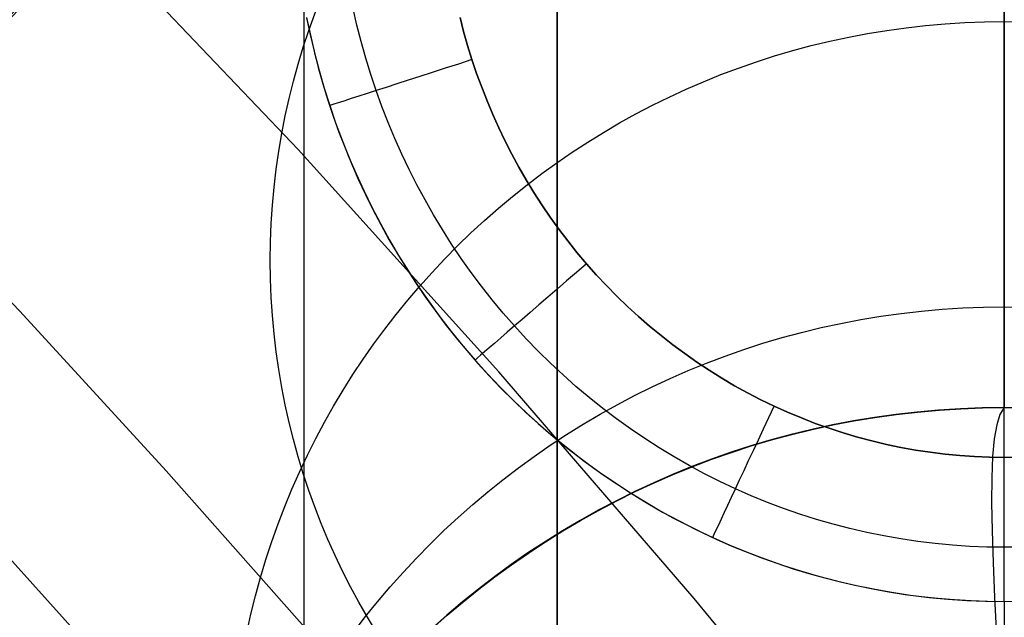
# Model space of a CAD drawing. Extents: x 35614 to 36526, y 4034 to 4838.
# Tile 75 of 79: x 36325 to 36345, y 4644 to 4656. Entities that reach past the tile are written whole.
import ezdxf

# ---------------------------------------------------------------- set-up
doc = ezdxf.new("R2010")
doc.units = 0
doc.layers.add('PREDEFINITO', color=7, linetype='CONTINUOUS')

msp = doc.modelspace()

# ---------------------------------------------------------------- linework, layer by layer
at = {"layer": 'PREDEFINITO'}
for p, q in [((36336.07254989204, 4577.855695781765, 78.32870817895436), (36336.07254989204, 4777.941739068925, 78.32870817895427)), ((36345.00051024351, 4646.796440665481, -506.3226600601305), (36345.0005102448, 4670.126007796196, -506.3227801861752)), ((36330.90336453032, 4652.943514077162, -208.4422948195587), (36326.03235336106, 4658.06201734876, -208.4419382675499)), ((36331.02319999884, 4655.437810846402, 180.2872628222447), (36331.02319999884, 4657.539769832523, 180.7168267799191)), ((36331.02319999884, 4655.437810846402, 180.2872628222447), (36331.02319999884, 4657.539769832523, 180.7168267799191)), ((36345.00050912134, 4657.521014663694, -431.9028312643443), (36345.00050912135, 4655.500811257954, -418.9060317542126)), ((36332.07738932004, 4655.430783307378, -505.5232795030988), (36332.00160621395, 4655.762550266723, -505.5164366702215)), ((36331.02319999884, 4653.35674986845, 179.8165135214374), (36331.02319999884, 4655.437810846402, 180.2872628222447)), ((36331.02319999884, 4653.35674986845, 179.8165135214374), (36331.02319999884, 4655.437810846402, 180.2872628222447)), ((36331.0725706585, 4655.582584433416, -503.5307574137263), (36331.14717263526, 4655.227201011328, -503.5508037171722)), ((36331.07280671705, 4655.57576166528, -503.5154203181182), (36331.14261579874, 4655.243066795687, -503.5343355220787)), ((36332.16120421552, 4655.100710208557, -505.5300652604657), (36332.07738932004, 4655.430783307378, -505.5232795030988)), ((36334.20745431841, 4655.300596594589, -506.3228197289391), (36334.13495271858, 4655.582953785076, -506.3228219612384)), ((36334.13495271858, 4655.582953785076, -506.3228219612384), (36334.20745431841, 4655.300596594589, -506.3228197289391)), ((36345.00050912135, 4655.500811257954, -418.9060317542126), (36345.00050912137, 4653.721859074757, -405.8804782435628)), ((36331.14261579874, 4655.243066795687, -503.5343355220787), (36331.21994657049, 4654.912415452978, -503.5531345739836)), ((36331.14717263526, 4655.227201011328, -503.5508037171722), (36331.23055565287, 4654.873336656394, -503.570743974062)), ((36334.28690990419, 4655.019807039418, -506.3228174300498), (36334.20745431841, 4655.300596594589, -506.3228197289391)), ((36334.20745431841, 4655.300596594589, -506.3228197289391), (36334.28690990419, 4655.019807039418, -506.3228174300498)), ((36332.25304768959, 4654.77253486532, -505.5367899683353), (36332.16120421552, 4655.100710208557, -505.5300652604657)), ((36334.37332963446, 4654.740765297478, -506.3228150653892), (36334.28690990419, 4655.019807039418, -506.3228174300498)), ((36334.28690990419, 4655.019807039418, -506.3228174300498), (36334.37332963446, 4654.740765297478, -506.3228150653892)), ((36331.21994657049, 4654.912415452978, -503.5531345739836), (36331.30474858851, 4654.583939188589, -503.5718099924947)), ((36331.23055565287, 4654.873336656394, -503.570743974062), (36331.3227314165, 4654.521216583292, -503.5905654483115)), ((36332.3529165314, 4654.446461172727, -505.5434496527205), (36332.25304768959, 4654.77253486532, -505.5367899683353)), ((36334.46671106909, 4654.463652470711, -506.3228126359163), (36334.37332963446, 4654.740765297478, -506.3228150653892)), ((36334.37332963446, 4654.740765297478, -506.3228150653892), (36334.46671106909, 4654.463652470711, -506.3228126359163)), ((36331.30474858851, 4654.583939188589, -503.5718099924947), (36331.39697140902, 4654.257769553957, -503.5903542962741)), ((36331.3227314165, 4654.521216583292, -503.5905654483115), (36331.42371163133, 4654.171066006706, -503.6102554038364)), ((36332.46080753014, 4654.122693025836, -505.5500403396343), (36332.3529165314, 4654.446461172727, -505.5434496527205)), ((36334.56700137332, 4654.188653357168, -506.3228101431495), (36334.46671106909, 4654.463652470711, -506.3228126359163)), ((36334.46671106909, 4654.463652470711, -506.3228126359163), (36334.56700137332, 4654.188653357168, -506.3228101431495)), ((36331.39697140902, 4654.257769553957, -503.5903542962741), (36331.49656458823, 4653.934038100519, -503.6087600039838)), ((36331.42371163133, 4654.171066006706, -503.6102554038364), (36331.53350800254, 4653.823110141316, -503.6298011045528)), ((36332.57670420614, 4653.801434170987, -505.5565581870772), (36332.46080753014, 4654.122693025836, -505.5500403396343)), ((36334.67413511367, 4653.915953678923, -506.3228075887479), (36334.56700137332, 4654.188653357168, -506.3228101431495)), ((36334.56700137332, 4654.188653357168, -506.3228101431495), (36334.67413511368, 4653.915953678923, -506.3228075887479)), ((36331.49656458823, 4653.934038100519, -503.6087600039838), (36331.60347768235, 4653.612876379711, -503.6270196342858)), ((36334.78804685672, 4653.645739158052, -506.3228049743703), (36334.67413511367, 4653.915953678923, -506.3228075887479)), ((36334.67413511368, 4653.915953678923, -506.3228075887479), (36334.78804685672, 4653.645739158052, -506.3228049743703)), ((36331.53350800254, 4653.823110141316, -503.6298011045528), (36331.65211638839, 4653.477575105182, -503.6491899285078)), ((36332.70053700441, 4653.482887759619, -505.5629998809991), (36332.57670420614, 4653.801434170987, -505.5565581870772)), ((36334.90867116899, 4653.378195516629, -506.3228023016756), (36334.78804685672, 4653.645739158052, -506.3228049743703)), ((36334.78804685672, 4653.645739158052, -506.3228049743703), (36334.908671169, 4653.378195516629, -506.3228023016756)), ((36345.00050912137, 4653.721859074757, -405.8804782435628), (36345.00050912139, 4652.180963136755, -392.8261219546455)), ((36331.60347768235, 4653.612876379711, -503.6270196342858), (36331.7176602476, 4653.294415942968, -503.6451257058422)), ((36331.65211638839, 4653.477575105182, -503.6491899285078), (36331.77946925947, 4653.134690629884, -503.6684097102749)), ((36332.83222310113, 4653.167256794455, -505.5693622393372), (36332.70053700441, 4653.482887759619, -505.5629998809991)), ((36331.02319999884, 4651.296959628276, 179.3053309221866), (36331.02319999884, 4653.35674986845, 179.8165135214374)), ((36331.02319999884, 4651.296959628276, 179.3053309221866), (36331.02319999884, 4653.35674986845, 179.8165135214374)), ((36331.7176602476, 4653.294415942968, -503.6451257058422), (36331.8390618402, 4652.978788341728, -503.6630707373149)), ((36335.03594261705, 4653.11350847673, -506.3227995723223), (36334.90867116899, 4653.378195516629, -506.3228023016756)), ((36334.908671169, 4653.378195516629, -506.3228023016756), (36335.03594261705, 4653.11350847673, -506.3227995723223)), ((36331.77946925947, 4653.134690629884, -503.6684097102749), (36331.91548323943, 4652.794687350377, -503.6874483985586)), ((36332.97167967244, 4652.854744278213, -505.575642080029), (36332.83222310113, 4653.167256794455, -505.5693622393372)), ((36335.16979576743, 4652.851863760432, -506.3227967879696), (36335.03594261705, 4653.11350847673, -506.3227995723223)), ((36335.03594261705, 4653.11350847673, -506.3227995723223), (36335.16979576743, 4652.851863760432, -506.3227967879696)), ((36322.36235346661, 4652.849681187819, -137.0000000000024), (36325.3442150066, 4649.715731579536, -137.0000000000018)), ((36334.91280158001, 4648.506221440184, -208.4426002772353), (36330.90336453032, 4652.943514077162, -208.4422948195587)), ((36331.8390618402, 4652.978788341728, -503.6630707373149), (36331.96763201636, 4652.666125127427, -503.6808472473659)), ((36333.11882389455, 4652.545553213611, -505.5818362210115), (36332.97167967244, 4652.854744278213, -505.575642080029)), ((36335.31016518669, 4652.593447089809, -506.3227939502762), (36335.16979576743, 4652.851863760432, -506.3227967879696)), ((36335.16979576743, 4652.851863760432, -506.3227967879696), (36335.3101651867, 4652.593447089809, -506.3227939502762)), ((36331.91548323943, 4652.794687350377, -503.6874483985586), (36332.06007495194, 4652.457795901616, -503.7062939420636)), ((36331.96763201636, 4652.666125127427, -503.6808472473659), (36332.10332033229, 4652.356557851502, -503.6984477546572)), ((36332.06007495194, 4652.457795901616, -503.7062939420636), (36332.21316102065, 4652.124246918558, -503.7249342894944)), ((36333.2735729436, 4652.239886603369, -505.5879414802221), (36333.11882389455, 4652.545553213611, -505.5818362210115)), ((36335.45698544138, 4652.338444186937, -506.3227910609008), (36335.31016518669, 4652.593447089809, -506.3227939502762)), ((36335.3101651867, 4652.593447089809, -506.3227939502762), (36335.45698544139, 4652.338444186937, -506.3227910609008)), ((36332.10332033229, 4652.356557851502, -503.6984477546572), (36332.24607634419, 4652.050218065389, -503.7158647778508)), ((36335.61019109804, 4652.087040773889, -506.3227881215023), (36335.45698544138, 4652.338444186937, -506.3227910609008)), ((36335.45698544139, 4652.338444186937, -506.3227910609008), (36335.61019109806, 4652.087040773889, -506.3227881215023)), ((36332.21316102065, 4652.124246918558, -503.7249342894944), (36332.37465806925, 4651.794271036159, -503.7433573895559)), ((36333.43584399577, 4651.937947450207, -505.5939546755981), (36333.2735729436, 4652.239886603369, -505.5879414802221)), ((36335.76971672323, 4651.839422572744, -506.3227851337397), (36335.61019109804, 4652.087040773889, -506.3227881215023)), ((36335.61019109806, 4652.087040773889, -506.3227881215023), (36335.76971672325, 4651.839422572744, -506.3227851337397)), ((36345.00050912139, 4652.180963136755, -392.8261219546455), (36345.00050912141, 4650.875603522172, -379.747292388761)), ((36332.24607634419, 4652.050218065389, -503.7158647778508), (36332.39584960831, 4651.747237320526, -503.7330908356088)), ((36333.60555422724, 4651.639938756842, -505.5998726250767), (36333.43584399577, 4651.937947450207, -505.5939546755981)), ((36332.37465806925, 4651.794271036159, -503.7433573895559), (36332.54448272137, 4651.468098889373, -503.7615511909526)), ((36332.39584960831, 4651.747237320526, -503.7330908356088), (36332.55258968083, 4651.447747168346, -503.750118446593)), ((36335.9354968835, 4651.595775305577, -506.3227820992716), (36335.76971672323, 4651.839422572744, -506.3227851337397)), ((36335.76971672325, 4651.839422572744, -506.3227851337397), (36335.93549688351, 4651.595775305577, -506.3227820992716)), ((36333.78262081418, 4651.346063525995, -505.6056921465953), (36333.60555422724, 4651.639938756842, -505.5998726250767)), ((36336.10746614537, 4651.356284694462, -506.3227790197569), (36335.9354968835, 4651.595775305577, -506.3227820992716)), ((36335.93549688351, 4651.595775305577, -506.3227820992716), (36336.10746614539, 4651.356284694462, -506.3227790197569)), ((36331.02319999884, 4649.258804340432, 178.7544627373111), (36331.02319999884, 4651.296959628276, 179.3053309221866)), ((36331.02319999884, 4649.258804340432, 178.7544627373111), (36331.02319999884, 4651.296959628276, 179.3053309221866)), ((36332.54448272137, 4651.468098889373, -503.7615511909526), (36332.72255160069, 4651.14596111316, -503.7795036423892)), ((36332.55258968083, 4651.447747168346, -503.750118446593), (36332.71624611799, 4651.151879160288, -503.7669401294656)), ((36333.96696093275, 4651.056524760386, -505.611410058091), (36333.78262081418, 4651.346063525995, -505.6056921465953)), ((36336.28555907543, 4651.121136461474, -506.3227758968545), (36336.10746614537, 4651.356284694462, -506.3227790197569)), ((36336.10746614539, 4651.356284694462, -506.3227790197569), (36336.28555907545, 4651.121136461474, -506.3227758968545)), ((36332.71624611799, 4651.151879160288, -503.7669401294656), (36332.88676847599, 4650.859764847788, -503.7835484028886)), ((36332.72255160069, 4651.14596111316, -503.7795036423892), (36332.90878133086, 4650.828088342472, -503.7972026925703)), ((36336.4697102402, 4650.890516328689, -506.3227727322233), (36336.28555907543, 4651.121136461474, -506.3227758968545)), ((36336.28555907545, 4651.121136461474, -506.3227758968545), (36336.46971024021, 4650.890516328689, -506.3227727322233)), ((36334.15849175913, 4650.771525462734, -505.6170231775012), (36333.96696093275, 4651.056524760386, -505.611410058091)), ((36336.65985420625, 4650.664610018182, -506.3227695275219), (36336.4697102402, 4650.890516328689, -506.3227727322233)), ((36336.46971024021, 4650.890516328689, -506.3227727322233), (36336.65985420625, 4650.664610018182, -506.3227695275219)), ((36332.88676847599, 4650.859764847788, -503.7835484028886), (36333.06410631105, 4650.571535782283, -503.7999357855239)), ((36332.90878133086, 4650.828088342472, -503.7972026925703), (36333.10308853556, 4650.514711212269, -503.8146362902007)), ((36334.3571304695, 4650.491268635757, -505.6225283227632), (36334.15849175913, 4650.771525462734, -505.6170231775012)), ((36345.00050912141, 4650.875603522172, -379.747292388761), (36345.00050912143, 4649.803260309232, -366.6483190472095)), ((36333.06410631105, 4650.571535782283, -503.7999357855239), (36333.24820917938, 4650.287323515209, -503.8160947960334)), ((36333.10308853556, 4650.514711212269, -503.8146362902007), (36333.30538983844, 4650.206060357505, -503.8317923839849)), ((36334.56279424, 4650.215957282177, -505.6279223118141), (36334.3571304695, 4650.491268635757, -505.6225283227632)), ((36336.85591117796, 4650.443597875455, -506.3227662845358), (36336.65985420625, 4650.664610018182, -506.3227695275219)), ((36336.65985420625, 4650.664610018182, -506.3227695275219), (36336.85591117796, 4650.443597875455, -506.3227662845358)), ((36337.05774389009, 4650.227638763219, -506.3227630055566), (36336.85591117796, 4650.443597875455, -506.3227662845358)), ((36336.85591117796, 4650.443597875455, -506.3227662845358), (36337.05774389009, 4650.227638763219, -506.3227630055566)), ((36333.24820917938, 4650.287323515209, -503.8160947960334), (36333.43902663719, 4650.007259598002, -503.8320179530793)), ((36333.30538983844, 4650.206060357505, -503.8317923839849), (36333.51560186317, 4649.902366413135, -503.8486589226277)), ((36334.77540024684, 4649.945794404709, -505.6332019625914), (36334.56279424, 4650.215957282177, -505.6279223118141)), ((36337.26520071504, 4650.016886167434, -506.3227596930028), (36337.05774389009, 4650.227638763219, -506.3227630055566)), ((36337.05774389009, 4650.227638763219, -506.3227630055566), (36337.26520071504, 4650.016886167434, -506.3227596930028)), ((36333.43902663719, 4650.007259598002, -503.8320179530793), (36333.63650824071, 4649.731475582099, -503.8476977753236)), ((36333.51560186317, 4649.902366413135, -503.8486589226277), (36333.7336412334, 4649.603860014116, -503.8652238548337)), ((36334.99486566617, 4649.680983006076, -505.6383640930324), (36334.77540024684, 4649.945794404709, -505.6332019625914)), ((36337.47813002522, 4649.811493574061, -506.3227563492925), (36337.26520071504, 4650.016886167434, -506.3227596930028)), ((36337.26520071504, 4650.016886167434, -506.3227596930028), (36337.47813002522, 4649.811493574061, -506.3227563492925)), ((36328.27050304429, 4646.527172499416, -136.9999999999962), (36325.34421474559, 4649.715556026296, -136.999999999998)), ((36325.3442150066, 4649.715731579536, -137.0000000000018), (36328.27050330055, 4646.527344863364, -137.0000000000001)), ((36333.63650824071, 4649.731475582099, -503.8476977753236), (36333.84060354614, 4649.460103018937, -503.8631267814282)), ((36337.69638019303, 4649.611614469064, -506.322752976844), (36337.47813002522, 4649.811493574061, -506.3227563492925)), ((36337.47813002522, 4649.811493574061, -506.3227563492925), (36337.69638019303, 4649.611614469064, -506.322752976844)), ((36345.00050912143, 4649.803260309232, -366.6483190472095), (36345.00050912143, 4648.346202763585, -340.3793403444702)), ((36333.7336412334, 4649.603860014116, -503.8652238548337), (36333.95942457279, 4649.310771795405, -503.8814751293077)), ((36335.22110767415, 4649.421726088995, -505.643405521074), (36334.99486566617, 4649.680983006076, -505.6383640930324)), ((36337.91979959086, 4649.417402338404, -506.3227495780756), (36337.69638019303, 4649.611614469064, -506.322752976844)), ((36337.69638019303, 4649.611614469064, -506.322752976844), (36337.91979959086, 4649.417402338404, -506.3227495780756)), ((36333.84060354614, 4649.460103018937, -503.8631267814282), (36334.05126210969, 4649.19327345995, -503.878297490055)), ((36335.45402838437, 4649.168220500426, -505.6483232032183), (36335.22110767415, 4649.421726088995, -505.643405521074)), ((36338.14823659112, 4649.229010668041, -506.3227461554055), (36337.91979959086, 4649.417402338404, -506.3227495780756)), ((36337.91979959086, 4649.417402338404, -506.3227495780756), (36338.14823659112, 4649.229010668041, -506.3227461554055)), ((36331.02319999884, 4647.242639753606, 178.16465234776), (36331.02319999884, 4649.258804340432, 178.7544627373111)), ((36331.02319999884, 4647.242639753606, 178.16465234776), (36331.02319999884, 4649.258804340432, 178.7544627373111)), ((36333.95942457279, 4649.310771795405, -503.8814751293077), (36334.19286850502, 4649.023332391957, -503.8974006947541)), ((36334.05126210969, 4649.19327345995, -503.878297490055), (36334.26843348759, 4648.931118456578, -503.8932024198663)), ((36335.69346963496, 4648.920638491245, -505.6531146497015), (36335.45402838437, 4649.168220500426, -505.6483232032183)), ((36338.38153956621, 4649.046592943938, -506.3227427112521), (36338.14823659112, 4649.229010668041, -506.3227461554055)), ((36338.14823659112, 4649.229010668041, -506.3227461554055), (36338.38153956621, 4649.046592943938, -506.3227427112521)), ((36334.19286850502, 4649.023332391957, -503.8974006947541), (36334.43388965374, 4648.741772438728, -503.9129884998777)), ((36334.26843348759, 4648.931118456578, -503.8932024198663), (36334.49206723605, 4648.673769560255, -503.9078340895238)), ((36335.93925820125, 4648.679146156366, -505.657777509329), (36335.69346963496, 4648.920638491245, -505.6531146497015)), ((36338.61955688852, 4648.870302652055, -506.3227392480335), (36338.38153956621, 4649.046592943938, -506.3227427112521)), ((36338.38153956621, 4649.046592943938, -506.3227427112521), (36338.61955688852, 4648.870302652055, -506.3227392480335)), ((36334.43388965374, 4648.741772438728, -503.9129884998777), (36334.68238665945, 4648.466315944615, -503.9282268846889)), ((36338.86213693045, 4648.700293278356, -506.3227357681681), (36338.61955688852, 4648.870302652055, -506.3227392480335)), ((36338.61955688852, 4648.870302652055, -506.3227392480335), (36338.86213693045, 4648.700293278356, -506.3227357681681)), ((36334.49206723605, 4648.673769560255, -503.9078340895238), (36334.72211291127, 4648.421358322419, -503.9221850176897)), ((36336.19122085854, 4648.443909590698, -505.6623094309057), (36335.93925820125, 4648.679146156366, -505.657777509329)), ((36339.10912806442, 4648.536718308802, -506.3227322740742), (36338.86213693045, 4648.700293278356, -506.3227357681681)), ((36338.86213693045, 4648.700293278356, -506.3227357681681), (36339.10912806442, 4648.536718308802, -506.3227322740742)), ((36339.36037866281, 4648.379731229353, -506.3227287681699), (36339.10912806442, 4648.536718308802, -506.3227322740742)), ((36339.10912806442, 4648.536718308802, -506.3227322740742), (36339.36037866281, 4648.379731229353, -506.3227287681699)), ((36334.68238665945, 4648.466315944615, -503.9282268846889), (36334.93818620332, 4648.197160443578, -503.9431057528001)), ((36334.72211291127, 4648.421358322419, -503.9221850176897), (36334.95852006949, 4648.174016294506, -503.9362477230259)), ((36338.81224787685, 4643.978186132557, -208.4429083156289), (36334.91280158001, 4648.506221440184, -208.4426002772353)), ((36336.44918438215, 4648.215094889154, -505.6667080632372), (36336.19122085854, 4648.443909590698, -505.6623094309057)), ((36339.61573709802, 4648.229485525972, -506.3227252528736), (36339.36037866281, 4648.379731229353, -506.3227287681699)), ((36339.36037866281, 4648.379731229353, -506.3227287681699), (36339.61573709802, 4648.229485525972, -506.3227252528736)), ((36345.00050912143, 4648.346202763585, -340.3793403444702), (36345.00050912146, 4647.790833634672, -314.0741067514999)), ((36334.93818620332, 4648.197160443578, -503.9431057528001), (36335.20109698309, 4647.934496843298, -503.9576153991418)), ((36334.95852006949, 4648.174016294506, -503.9362477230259), (36335.20123826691, 4647.931875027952, -503.9500147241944)), ((36336.71297554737, 4647.992868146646, -505.6709710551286), (36336.44918438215, 4648.215094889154, -505.6667080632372)), ((36339.87505174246, 4648.08613468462, -506.3227217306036), (36339.61573709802, 4648.229485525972, -506.3227252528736)), ((36339.61573709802, 4648.229485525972, -506.3227252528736), (36339.87505174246, 4648.08613468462, -506.3227217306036)), ((36336.98242112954, 4647.777395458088, -505.6750960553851), (36336.71297554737, 4647.992868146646, -505.6709710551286)), ((36340.13817096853, 4647.949832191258, -506.3227182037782), (36339.87505174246, 4648.08613468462, -506.3227217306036)), ((36339.87505174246, 4648.08613468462, -506.3227217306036), (36340.13817096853, 4647.949832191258, -506.3227182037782)), ((36340.40494314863, 4647.82073153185, -506.3227146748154), (36340.13817096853, 4647.949832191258, -506.3227182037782)), ((36340.13817096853, 4647.949832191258, -506.3227182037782), (36340.40494314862, 4647.82073153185, -506.3227146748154)), ((36335.20109698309, 4647.934496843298, -503.9576153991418), (36335.47092769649, 4647.678516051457, -503.9717461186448)), ((36335.20123826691, 4647.931875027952, -503.9500147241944), (36335.45021705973, 4647.695066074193, -503.9634785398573)), ((36337.25734790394, 4647.568842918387, -505.6790807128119), (36336.98242112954, 4647.777395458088, -505.6750960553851)), ((36340.67520546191, 4647.69897072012, -506.3227111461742), (36340.40494314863, 4647.82073153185, -506.3227146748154)), ((36340.40494314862, 4647.82073153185, -506.3227146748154), (36340.6752054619, 4647.69897072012, -506.3227111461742)), ((36344.99802902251, 4647.791407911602, -83.739117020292), (36344.91405923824, 4647.656672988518, -79.34852593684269)), ((36344.99802902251, 4647.791407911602, -83.739117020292), (36345.00050912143, 4647.79140729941, -83.7391201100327)), ((36345.00050912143, 4647.79140729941, -83.7391201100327), (36345.00050912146, 4647.790833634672, -314.0741067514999)), ((36335.45021705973, 4647.695066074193, -503.9634785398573), (36335.69597341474, 4647.4720959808, -503.9761554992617)), ((36335.47092769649, 4647.678516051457, -503.9717461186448), (36335.74748704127, 4647.429408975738, -503.9854882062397)), ((36337.53758264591, 4647.367376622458, -505.6829226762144), (36337.25734790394, 4647.568842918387, -505.6790807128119)), ((36340.94875031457, 4647.584625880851, -506.3227076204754), (36340.67520546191, 4647.69897072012, -506.3227111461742)), ((36340.6752054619, 4647.69897072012, -506.3227111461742), (36340.94875031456, 4647.584625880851, -506.3227076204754)), ((36341.22535891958, 4647.477757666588, -506.3227041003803), (36340.94875031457, 4647.584625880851, -506.3227076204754)), ((36340.94875031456, 4647.584625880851, -506.3227076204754), (36341.22535891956, 4647.477757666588, -506.3227041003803)), ((36344.91405923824, 4647.656672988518, -79.34852593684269), (36344.84851279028, 4647.448508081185, -75.10379402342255)), ((36335.69597341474, 4647.4720959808, -503.9761554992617), (36335.94630814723, 4647.255329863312, -503.9884796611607)), ((36335.74748704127, 4647.429408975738, -503.9854882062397), (36336.03058371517, 4647.187366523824, -503.9988319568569)), ((36337.82295213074, 4647.173162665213, -505.6866195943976), (36337.53758264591, 4647.367376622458, -505.6829226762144)), ((36341.50481248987, 4647.37842672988, -506.3227005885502), (36341.22535891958, 4647.477757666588, -506.3227041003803)), ((36341.22535891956, 4647.477757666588, -506.3227041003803), (36341.50481248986, 4647.37842672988, -506.3227005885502)), ((36341.78689223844, 4647.28669372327, -506.3226970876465), (36341.50481248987, 4647.37842672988, -506.3227005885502)), ((36341.50481248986, 4647.37842672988, -506.3227005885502), (36341.78689223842, 4647.28669372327, -506.3226970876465)), ((36344.84851279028, 4647.448508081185, -75.10379402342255), (36344.80019833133, 4647.16767909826, -70.99641942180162)), ((36331.02319999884, 4645.2488131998, 177.5366388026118), (36331.02319999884, 4647.242639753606, 178.16465234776)), ((36331.02319999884, 4645.2488131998, 177.5366388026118), (36331.02319999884, 4647.242639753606, 178.16465234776)), ((36335.94630814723, 4647.255329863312, -503.9884796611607), (36336.20110335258, 4647.044825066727, -504.0004477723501)), ((36336.03058371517, 4647.187366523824, -503.9988319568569), (36336.32002641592, 4646.952579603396, -504.0117676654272)), ((36338.11328313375, 4646.986367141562, -505.6901691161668), (36337.82295213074, 4647.173162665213, -505.6866195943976)), ((36342.07137937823, 4647.202619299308, -506.3226936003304), (36341.78689223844, 4647.28669372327, -506.3226970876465)), ((36341.78689223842, 4647.28669372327, -506.3226970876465), (36342.07137937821, 4647.202619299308, -506.3226936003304)), ((36342.35805512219, 4647.126264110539, -506.3226901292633), (36342.07137937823, 4647.202619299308, -506.3226936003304)), ((36342.07137937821, 4647.202619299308, -506.3226936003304), (36342.35805512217, 4647.126264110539, -506.3226901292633)), ((36344.80019833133, 4647.16767909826, -70.99641942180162), (36344.76792451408, 4646.814951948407, -67.01790027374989)), ((36336.20110335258, 4647.044825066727, -504.0004477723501), (36336.46024112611, 4646.84063893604, -504.012056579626)), ((36336.32002641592, 4646.952579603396, -504.0117676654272), (36336.61562384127, 4646.725239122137, -504.0242856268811)), ((36338.40840243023, 4646.807156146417, -505.6935688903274), (36338.11328313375, 4646.986367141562, -505.6901691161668)), ((36342.6467006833, 4647.057688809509, -506.3226866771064), (36342.35805512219, 4647.126264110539, -506.3226901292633)), ((36342.35805512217, 4647.126264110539, -506.3226901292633), (36342.64670068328, 4647.05768880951, -506.3226866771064)), ((36342.93709727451, 4646.996954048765, -506.3226832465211), (36342.6467006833, 4647.057688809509, -506.3226866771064)), ((36342.64670068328, 4647.05768880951, -506.3226866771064), (36342.93709727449, 4646.996954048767, -506.3226832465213)), ((36343.22902610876, 4646.944120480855, -506.3226798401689), (36342.93709727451, 4646.996954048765, -506.3226832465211)), ((36342.93709727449, 4646.996954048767, -506.3226832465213), (36343.22902610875, 4646.944120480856, -506.322679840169)), ((36336.46024112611, 4646.84063893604, -504.012056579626), (36336.72360356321, 4646.642828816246, -504.0233028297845)), ((36338.70813679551, 4646.63569577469, -505.6968165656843), (36338.40840243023, 4646.807156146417, -505.6935688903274)), ((36343.52226839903, 4646.899248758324, -506.3226764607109), (36343.22902610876, 4646.944120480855, -506.3226798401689)), ((36343.22902610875, 4646.944120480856, -506.322679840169), (36343.52226839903, 4646.899248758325, -506.322676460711)), ((36343.81660535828, 4646.862399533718, -506.3226731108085), (36343.52226839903, 4646.899248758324, -506.3226764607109)), ((36343.52226839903, 4646.899248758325, -506.322676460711), (36343.81660535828, 4646.862399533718, -506.3226731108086)), ((36344.11181819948, 4646.833633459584, -506.3226697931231), (36343.81660535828, 4646.862399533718, -506.3226731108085)), ((36343.81660535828, 4646.862399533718, -506.3226731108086), (36344.11181819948, 4646.833633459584, -506.3226697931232)), ((36344.40768813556, 4646.81301118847, -506.3226665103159), (36344.11181819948, 4646.833633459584, -506.3226697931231)), ((36344.11181819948, 4646.833633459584, -506.3226697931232), (36344.40768813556, 4646.81301118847, -506.322666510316)), ((36344.7039963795, 4646.800593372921, -506.3226632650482), (36344.40768813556, 4646.81301118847, -506.3226665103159)), ((36344.40768813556, 4646.81301118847, -506.322666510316), (36344.7039963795, 4646.800593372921, -506.3226632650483)), ((36345.00052414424, 4646.796440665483, -506.3226600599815), (36344.7039963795, 4646.800593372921, -506.3226632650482)), ((36344.7039963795, 4646.800593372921, -506.3226632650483), (36345.00052414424, 4646.796440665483, -506.3226600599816)), ((36344.76792451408, 4646.814951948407, -67.01790027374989), (36344.75049999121, 4646.391092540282, -63.15973472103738)), ((36345.29705270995, 4646.800593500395, -506.3226568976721), (36345.00052414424, 4646.796440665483, -506.3226600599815)), ((36345.00052414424, 4646.796440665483, -506.3226600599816), (36345.29705270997, 4646.800593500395, -506.3226568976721)), ((36336.61562384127, 4646.725239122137, -504.0242856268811), (36336.91718468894, 4646.50553598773, -504.0363761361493)), ((36336.72360356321, 4646.642828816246, -504.0233028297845), (36336.99107275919, 4646.451452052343, -504.0341832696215)), ((36339.0123130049, 4646.472152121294, -505.6999097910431), (36338.70813679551, 4646.63569577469, -505.6968165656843)), ((36331.13749390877, 4643.287849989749, -136.9999999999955), (36328.27050304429, 4646.527172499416, -136.9999999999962)), ((36328.27050330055, 4646.527344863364, -137.0000000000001), (36331.13749416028, 4643.288019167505, -136.9999999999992)), ((36336.91718468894, 4646.50553598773, -504.0363761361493), (36337.22451765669, 4646.293661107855, -504.0480294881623)), ((36336.99107275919, 4646.451452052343, -504.0341832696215), (36337.26253080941, 4646.266565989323, -504.044694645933)), ((36339.32075783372, 4646.316691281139, -505.7028462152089), (36339.0123130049, 4646.472152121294, -505.6999097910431)), ((36344.75049999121, 4646.391092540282, -63.15973472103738), (36344.74673341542, 4645.896866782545, -59.4134209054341)), ((36337.22451765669, 4646.293661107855, -504.0480294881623), (36337.53743144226, 4646.089805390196, -504.0592359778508)), ((36337.26253080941, 4646.266565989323, -504.044694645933), (36337.53785980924, 4646.088227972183, -504.0548337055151)), ((36339.63329805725, 4646.169479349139, -505.7056234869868), (36339.32075783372, 4646.316691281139, -505.7028462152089)), ((36339.94974847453, 4646.030665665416, -505.7082394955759), (36339.63329805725, 4646.169479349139, -505.7056234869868)), ((36327.81889629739, 4641.808490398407, -297.2015953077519), (36323.95957033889, 4646.090541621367, -297.2015953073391)), ((36323.95957033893, 4646.090541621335, -297.201595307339), (36327.81889629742, 4641.808490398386, -297.2015953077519)), ((36337.53743144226, 4646.089805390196, -504.0592359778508), (36337.85573474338, 4645.894159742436, -504.0699859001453)), ((36337.53785980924, 4646.088227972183, -504.0548337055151), (36337.81694185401, 4645.916495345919, -504.0645971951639)), ((36340.26987597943, 4645.900332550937, -505.7106930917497), (36339.94974847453, 4646.030665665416, -505.7082394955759)), ((36337.81694185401, 4645.916495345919, -504.0645971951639), (36338.09965903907, 4645.751425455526, -504.0739818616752)), ((36337.85573474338, 4645.894159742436, -504.0699859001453), (36338.17923625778, 4645.706915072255, -504.0802695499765)), ((36340.59343548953, 4645.778545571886, -505.7129833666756), (36340.26987597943, 4645.900332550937, -505.7106930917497)), ((36340.9201819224, 4645.665370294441, -505.7151094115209), (36340.59343548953, 4645.778545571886, -505.7129833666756)), ((36344.74673341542, 4645.896866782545, -59.4134209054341), (36344.75543343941, 4645.333040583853, -55.77045696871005)), ((36338.09965903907, 4645.751425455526, -504.0739818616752), (36338.38589345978, 4645.593075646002, -504.0829844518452)), ((36338.17923625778, 4645.706915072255, -504.0802695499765), (36338.50774468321, 4645.528262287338, -504.0900772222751)), ((36338.38589345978, 4645.593075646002, -504.0829844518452), (36338.67552721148, 4645.441503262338, -504.0916017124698)), ((36341.24987019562, 4645.560872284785, -505.7170703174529), (36340.9201819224, 4645.665370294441, -505.7151094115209)), ((36338.50774468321, 4645.528262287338, -504.0900772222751), (36338.84106871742, 4645.358392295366, -504.0993992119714)), ((36338.67552721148, 4645.441503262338, -504.0916017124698), (36338.96844238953, 4645.296765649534, -504.0998303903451)), ((36341.58225522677, 4645.465117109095, -505.7188651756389), (36341.24987019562, 4645.560872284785, -505.7170703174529)), ((36341.91709193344, 4645.378170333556, -505.7204930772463), (36341.58225522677, 4645.465117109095, -505.7188651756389)), ((36331.02319999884, 4643.27766364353, 176.8711568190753), (36331.02319999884, 4645.2488131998, 177.5366388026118)), ((36331.02319999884, 4643.27766364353, 176.8711568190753), (36331.02319999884, 4645.2488131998, 177.5366388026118)), ((36338.84106871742, 4645.358392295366, -504.0993992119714), (36339.17901705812, 4645.197496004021, -504.1082258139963)), ((36338.96844238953, 4645.296765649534, -504.0998303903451), (36339.26452108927, 4645.158920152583, -504.1076672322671)), ((36339.17901705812, 4645.197496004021, -504.1082258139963), (36339.52138411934, 4645.045745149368, -504.1165482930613)), ((36342.25413523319, 4645.300097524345, -505.7219531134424), (36341.91709193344, 4645.378170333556, -505.7204930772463)), ((36342.59314004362, 4645.230964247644, -505.7232443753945), (36342.25413523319, 4645.300097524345, -505.7219531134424)), ((36342.93386128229, 4645.170836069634, -505.7243659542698), (36342.59314004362, 4645.230964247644, -505.7232443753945)), ((36344.75543343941, 4645.333040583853, -55.77045696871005), (36344.77540871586, 4644.700379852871, -52.22234105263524)), ((36339.26452108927, 4645.158920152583, -504.1076672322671), (36339.56364540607, 4645.028024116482, -504.1151089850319)), ((36339.52138411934, 4645.045745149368, -504.1165482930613), (36339.86790718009, 4644.903234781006, -504.1243617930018)), ((36339.56364540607, 4645.028024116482, -504.1151089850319), (36339.86569743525, 4644.904134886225, -504.1221523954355)), ((36343.27605386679, 4645.119778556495, -505.7253169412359), (36342.93386128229, 4645.170836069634, -505.7243659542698)), ((36343.6194727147, 4645.077857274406, -505.7260964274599), (36343.27605386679, 4645.119778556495, -505.7253169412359)), ((36343.96387274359, 4645.045137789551, -505.7267035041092), (36343.6194727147, 4645.077857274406, -505.7260964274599)), ((36344.30900887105, 4645.021685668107, -505.727137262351), (36343.96387274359, 4645.045137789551, -505.7267035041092)), ((36344.65463601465, 4645.007566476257, -505.7273967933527), (36344.30900887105, 4645.021685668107, -505.727137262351)), ((36345.00050909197, 4645.002845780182, -505.7274811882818), (36344.65463601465, 4645.007566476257, -505.7273967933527)), ((36345.3463830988, 4645.007567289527, -505.7273898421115), (36345.00050909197, 4645.002845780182, -505.7274811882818)), ((36339.86569743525, 4644.904134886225, -504.1221523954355), (36340.17055927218, 4644.787309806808, -504.1287942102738)), ((36339.86790718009, 4644.903234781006, -504.1243617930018), (36340.21830923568, 4644.770040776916, -504.1316624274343)), ((36340.17055927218, 4644.787309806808, -504.1287942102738), (36340.4781130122, 4644.677606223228, -504.1350311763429)), ((36340.21830923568, 4644.770040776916, -504.1316624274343), (36340.57231328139, 4644.646239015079, -504.1384463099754)), ((36340.4781130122, 4644.677606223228, -504.1350311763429), (36340.78824075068, 4644.57508148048, -504.1408600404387)), ((36340.57231328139, 4644.646239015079, -504.1384463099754), (36340.92964231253, 4644.531905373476, -504.1447095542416)), ((36344.77540871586, 4644.700379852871, -52.22234105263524), (36344.80546789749, 4643.999650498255, -48.76057129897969)), ((36340.78824075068, 4644.57508148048, -504.1408600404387), (36341.10082458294, 4644.479792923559, -504.1462775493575)), ((36340.92964231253, 4644.531905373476, -504.1447095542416), (36341.29001932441, 4644.427115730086, -504.1504482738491)), ((36341.10082458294, 4644.479792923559, -504.1462775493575), (36341.41574660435, 4644.391797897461, -504.1512804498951)), ((36341.29001932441, 4644.427115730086, -504.1504482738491), (36341.6531673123, 4644.331945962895, -504.1556585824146)), ((36341.41574660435, 4644.391797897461, -504.1512804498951), (36341.73288891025, 4644.311153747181, -504.1558654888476)), ((36341.6531673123, 4644.331945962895, -504.1556585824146), (36342.01880927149, 4644.24647194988, -504.1603365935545)), ((36341.73288891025, 4644.311153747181, -504.1558654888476), (36342.05213359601, 4644.237917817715, -504.1600294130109)), ((36342.01880927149, 4644.24647194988, -504.1603365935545), (36342.38666819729, 4644.170769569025, -504.1644784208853)), ((36342.05213359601, 4644.237917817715, -504.1600294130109), (36342.37336275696, 4644.172147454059, -504.1637689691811)), ((36342.37336275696, 4644.172147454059, -504.1637689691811), (36342.69645848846, 4644.113900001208, -504.1670809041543)), ((36342.38666819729, 4644.170769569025, -504.1644784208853), (36342.756467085, 4644.104914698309, -504.1680801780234)), ((36342.69645848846, 4644.113900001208, -504.1670809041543), (36343.02130288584, 4644.063232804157, -504.1699619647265)), ((36342.756467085, 4644.104914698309, -504.1680801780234), (36343.1279289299, 4644.048983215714, -504.1711379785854)), ((36343.02130288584, 4644.063232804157, -504.1699619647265), (36343.34777804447, 4644.020203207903, -504.1724088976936)), ((36343.1279289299, 4644.048983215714, -504.1711379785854), (36343.50077672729, 4644.003050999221, -504.1736479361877)), ((36343.34777804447, 4644.020203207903, -504.1724088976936), (36343.6757660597, 4643.984868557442, -504.1744184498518)), ((36342.59968730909, 4639.360847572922, -208.4432184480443), (36338.81224787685, 4643.978186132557, -208.4429083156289)), ((36343.50077672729, 4644.003050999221, -504.1736479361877), (36343.87473347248, 4643.967193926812, -504.1756061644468)), ((36343.6757660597, 4643.984868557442, -504.1744184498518), (36344.00514902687, 4643.957286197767, -504.175987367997)), ((36343.87473347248, 4643.967193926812, -504.1756061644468), (36344.24952216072, 4643.941487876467, -504.1770087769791)), ((36344.00514902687, 4643.957286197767, -504.175987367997), (36344.33580904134, 4643.937513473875, -504.1771123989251)), ((36344.24952216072, 4643.941487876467, -504.1770087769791), (36344.62486578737, 4643.926008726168, -504.1778518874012)), ((36344.33580904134, 4643.937513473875, -504.1771123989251), (36344.66762819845, 4643.925607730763, -504.1777902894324)), ((36344.62486578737, 4643.926008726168, -504.1778518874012), (36345.00048734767, 4643.920832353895, -504.1781316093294)), ((36344.66762819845, 4643.925607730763, -504.1777902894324), (36345.00048859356, 4643.921626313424, -504.1780177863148)), ((36344.80546789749, 4643.999650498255, -48.76057129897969), (36344.84441963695, 4643.231618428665, -45.37664584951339)), ((36345.00048734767, 4643.920832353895, -504.1781316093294), (36345.37610992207, 4643.926009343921, -504.1778453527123)), ((36345.00048859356, 4643.921626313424, -504.1780177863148), (36345.33335113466, 4643.925607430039, -504.1777925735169)), ((36345.00050912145, 4643.92164510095, -504.1780857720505), (36345.00050912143, 4640.030352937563, -490.594787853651))]:
    msp.add_line(p, q, dxfattribs=at)
at = {"layer": 'PREDEFINITO', "extrusion": (1, -3.636414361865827e-14, -3.636414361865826e-14)}
msp.add_circle((4677.898717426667, 78.3287081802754, 36336.07254989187), 100.0430216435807, dxfattribs=at)
at = {"layer": 'PREDEFINITO', "extrusion": (1, -3.636414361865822e-14, -3.636414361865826e-14)}
msp.add_circle((4677.898717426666, 78.32870818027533, 36336.07254989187), 100.0430216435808, dxfattribs=at)
at = {"layer": 'PREDEFINITO', "extrusion": (-2.129185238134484e-11, -0.2146598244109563, 0.9766888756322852)}
msp.add_circle((36345.00484440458, 4440.613039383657, -1461.070371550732), 14.65846944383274, dxfattribs=at)
at = {"layer": 'PREDEFINITO', "extrusion": (-2.748063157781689e-11, -0.1402251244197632, 0.9901196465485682)}
msp.add_circle((36345.00507505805, 4535.321892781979, -1067.585312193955), 15.43978727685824, dxfattribs=at)
at = {"layer": 'PREDEFINITO', "extrusion": (-2.142342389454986e-11, -0.06856132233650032, 0.9976469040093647)}
msp.add_circle((36345.00530554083, 4597.503115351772, -684.5822403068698), 16.22083388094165, dxfattribs=at)
at = {"layer": 'PREDEFINITO', "extrusion": (-6.756799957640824e-12, 9.981417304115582e-05, 0.9999999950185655)}
msp.add_circle((36344.99547999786, 4630.819654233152, -309.0661172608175), 17.00267310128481, dxfattribs=at)
at = {"layer": 'PREDEFINITO', "extrusion": (-1.941881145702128e-11, -1.106649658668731e-05, 0.9999999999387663)}
msp.add_circle((36344.99547999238, 4630.784685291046, -314.1255421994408), 17.00267310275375, dxfattribs=at)
at = {"layer": 'PREDEFINITO', "extrusion": (-4.407431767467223e-12, 0.0001277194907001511, 0.9999999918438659)}
msp.add_circle((36344.99548002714, 4630.828420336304, -310.4494825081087), 17.00267307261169, dxfattribs=at)
at = {"layer": 'PREDEFINITO', "extrusion": (5.012799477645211e-12, 0.0002069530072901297, 0.9999999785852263)}
msp.add_circle((36344.99548003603, 4630.853031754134, -311.5930069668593), 17.0026730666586, dxfattribs=at)
at = {"layer": 'PREDEFINITO', "extrusion": (-7.872185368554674e-08, -1.030505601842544e-07, 0.9999999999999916)}
msp.add_circle((36345.00315432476, 4630.788747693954, -83.74245712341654), 17.00265236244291, dxfattribs=at)
at = {"layer": 'PREDEFINITO', "extrusion": (-1.898715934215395e-11, -1.106649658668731e-05, 0.9999999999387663)}
msp.add_circle((36345.00553823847, 4630.784685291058, -314.1255421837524), 17.00267310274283, dxfattribs=at)
at = {"layer": 'PREDEFINITO', "extrusion": (0.7240488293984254, -0.6897485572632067, -0.0004694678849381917)}
msp.add_arc((28019.52155720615, -197.5199553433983, 23089.027268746), 408.977123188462, 347.4536084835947, 10.0485651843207, dxfattribs=at)
at = {"layer": 'PREDEFINITO', "extrusion": (0.7213925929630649, -0.6925261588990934, -0.0004960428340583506)}
msp.add_arc((28107.98815973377, -196.9650386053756, 22980.68326555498), 409.0011871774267, 347.4550656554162, 10.04866895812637, dxfattribs=at)
at = {"layer": 'PREDEFINITO', "extrusion": (-0.3075329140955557, 0.9515374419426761, -5.769821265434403e-05)}
msp.add_arc((-36005.0026945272, -503.7118209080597, -6744.826377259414), 3.00015942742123, 269.9998092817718, 354.1239704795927, dxfattribs=at)
at = {"layer": 'PREDEFINITO', "extrusion": (-0.6537339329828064, 0.7567244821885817, -5.406713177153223e-05)}
msp.add_arc((-30537.13745190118, -504.4166750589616, -20235.20841368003), 3.00015489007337, 270.0005373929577, 348.651209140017, dxfattribs=at)
at = {"layer": 'PREDEFINITO', "extrusion": (0.001245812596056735, 2.917709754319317e-07, 0.9999992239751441)}
msp.add_arc((36345.07119073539, 4630.788746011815, -38.45863959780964), 17.00267337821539, 89.9900357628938, 89.98167829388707, dxfattribs=at)
at = {"layer": 'PREDEFINITO', "extrusion": (0.905966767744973, -0.4233488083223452, 4.726284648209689e-05)}
msp.add_arc((19595.438290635, -504.7854487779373, 30955.52590664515), 3.000312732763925, 195.1836617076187, 269.999677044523, dxfattribs=at)
at = {"layer": 'PREDEFINITO', "extrusion": (0.9999999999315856, -4.861777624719e-06, 1.063916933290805e-05)}
msp.add_arc((4646.973201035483, -503.7090385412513, 36344.97254311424), 3.000301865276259, 196.5725437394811, 269.9988711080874, dxfattribs=at)

doc.saveas('drawing.dxf')
